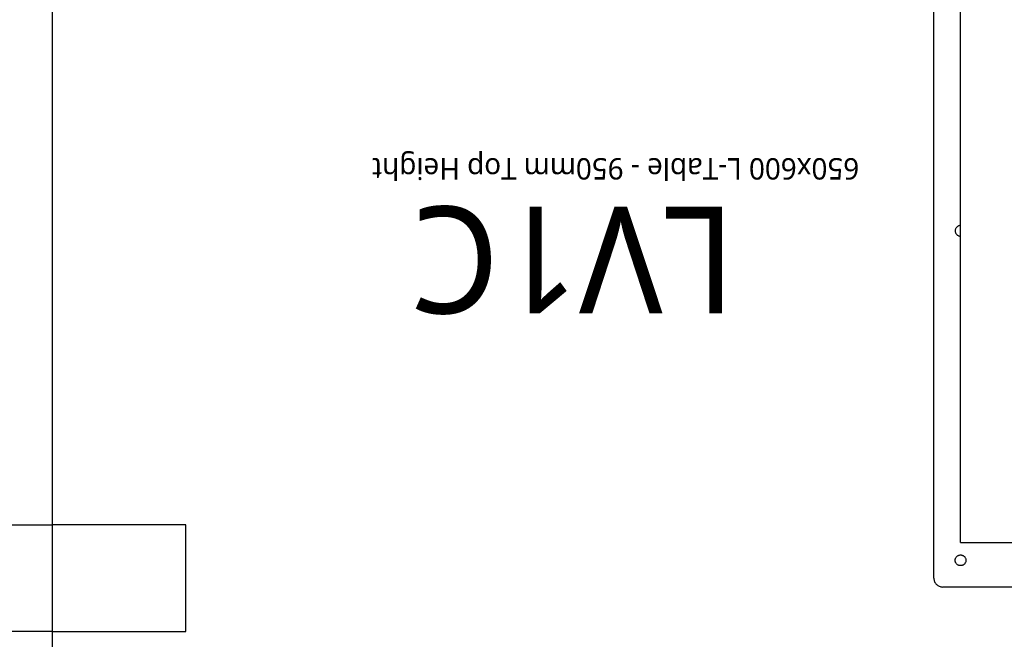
# Model space of a CAD drawing. Header units: millimetres. Extents: x 2950152 to 2989892, y -490837 to -470506.
# Tile 47 of 57: x 2971292 to 2971844, y -478367 to -478019. Entities that reach past the tile are written whole.
import ezdxf

# ---------------------------------------------------------------- set-up
doc = ezdxf.new("R2010")
doc.units = ezdxf.units.MM
doc.header["$LTSCALE"] = 1000
doc.header["$MEASUREMENT"] = 0
doc.linetypes.add('HIDDEN2', pattern=[4.7625, 3.175, -1.5875])
doc.layers.get('0').update_dxf_attribs({"linetype": 'CONTINUOUS'})
for name, color, linetype in [('Kian Codes', 1, 'CONTINUOUS'), ('Kian Description', 3, 'CONTINUOUS'), ('Kian Furn 02', 253, 'CONTINUOUS'), ('LV_FURNITURE', 8, 'CONTINUOUS')]:
    doc.layers.add(name, color=color, linetype=linetype)
doc.styles.add('kian 4', font='Microsoft YaHei.ttf')
doc.styles.add('MtXpl_Microsoft_YaHe', font='Microsoft YaHei.ttf')

# ---------------------------------------------------------------- blocks, each defined once
blk = doc.blocks.new('LV1C')
at = {"color": 0}
blk.add_line((625, 0), (625, 600), dxfattribs=at)
blk.add_lwpolyline([(625, 525), (650, 525), (650, 465), (625, 465)], close=True)
at = {"layer": 'Kian Furn 02', "linetype": 'HIDDEN2', "ltscale": 5}
for p, q in [((550, 525), (550, 465)), ((625, 525), (550, 525)), ((55, 500), (125, 500)), ((130, 495), (130, 105)), ((115, 475), (65, 475)), ((115, 475), (115, 125)), ((550, 465), (625, 465))]:
    blk.add_line(p, q, dxfattribs=at)
blk.add_circle((115, 485), 3, dxfattribs=at)
for centre, radius, start in [((125, 495), 5, 0), ((115, 300), 3, 270)]:
    blk.add_arc(centre, radius, start, 90, dxfattribs=at)
at = {"layer": 'Kian Codes', "insert": (241.37, 346.34), "char_height": 60, "attachment_point": 1, "style": 'kian 4'}
blk.add_mtext_dynamic_manual_height_columns('LV1C', width=60, gutter_width=200, heights=[0], dxfattribs=at)
at = {"layer": 'Kian Description', "insert": (1.14, 271.16), "char_height": 12, "attachment_point": 1, "style": 'MtXpl_Microsoft_YaHe'}
blk.add_mtext_dynamic_manual_height_columns('{\\W8.40364;     }650x600 L-Table - 950mm Top Height', width=681.8777, gutter_width=200, heights=[0], dxfattribs=at)

msp = doc.modelspace()

# ---------------------------------------------------------------- linework, layer by layer
at = {"lineweight": -2}
msp.add_circle((2970013.77, -481719.25), 9117.57, dxfattribs=at)

# ---------------------------------------------------------------- block references
at = {"layer": 'LV_FURNITURE', "rotation": 180}
msp.add_blockref('LV1C', (2971934.89, -477837.4, 0), dxfattribs=at)

doc.saveas('drawing.dxf')
